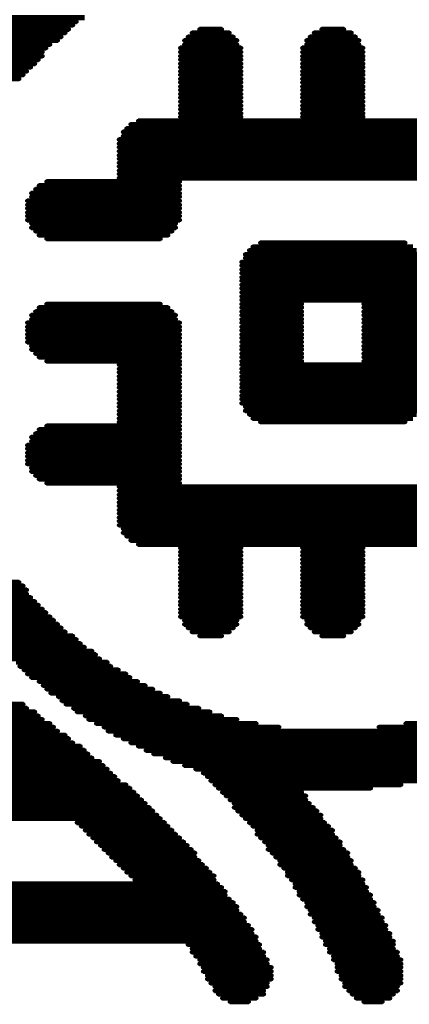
# Model space of a CAD drawing. Extents: x -0.07 to 0.95, y -0.15 to 1.54.
# Tile 9 of 19: x 0.4153 to 0.4922, y 0.4189 to 0.6135. Entities that reach past the tile are written whole.
import ezdxf

# ---------------------------------------------------------------- set-up
doc = ezdxf.new("R2010")
doc.units = 0
doc.layers.get('0').update_dxf_attribs({"linetype": 'CONTINUOUS'})
doc.layers.add('gto', color=2, linetype='CONTINUOUS')

# ---------------------------------------------------------------- blocks, each defined once
blk = doc.blocks.new('D74')
at = {"const_width": 0.0004}
blk.add_lwpolyline([(-0.0002, 0, 1), (0.0002, 0, 1)], format="xyb", close=True, dxfattribs=at)

msp = doc.modelspace()

# ---------------------------------------------------------------- linework, layer by layer
at = {"layer": 'gto', "color": 2, "const_width": 0.001}
for points in [[(0.3158, 0.6139), (0.4282, 0.6139)], [(0.3158, 0.6131), (0.4266, 0.6131)], [(0.3158, 0.6124), (0.4259, 0.6124)], [(0.3158, 0.6116), (0.4251, 0.6116)], [(0.3158, 0.6109), (0.4244, 0.6109)], [(0.4493, 0.6109), (0.4568, 0.6109)], [(0.4508, 0.6116), (0.4553, 0.6116)], [(0.4734, 0.6109), (0.4809, 0.6109)], [(0.4749, 0.6116), (0.4794, 0.6116)], [(0.3151, 0.6101), (0.4236, 0.6101)], [(0.3151, 0.6094), (0.4229, 0.6094)], [(0.3151, 0.6086), (0.4214, 0.6086)], [(0.4478, 0.6094), (0.4583, 0.6094)], [(0.4478, 0.6086), (0.4583, 0.6086)], [(0.4485, 0.6101), (0.4576, 0.6101)], [(0.4719, 0.6094), (0.4824, 0.6094)], [(0.4719, 0.6086), (0.4824, 0.6086)], [(0.4726, 0.6101), (0.4817, 0.6101)], [(0.3151, 0.6079), (0.4206, 0.6079)], [(0.3151, 0.6071), (0.4199, 0.6071)], [(0.447, 0.6079), (0.4591, 0.6079)], [(0.447, 0.6071), (0.4591, 0.6071)], [(0.4711, 0.6079), (0.4832, 0.6079)], [(0.4711, 0.6071), (0.4832, 0.6071)], [(0.3151, 0.6063), (0.4199, 0.6063)], [(0.404, 0.6048), (0.4184, 0.6048)], [(0.4048, 0.6056), (0.4191, 0.6056)], [(0.447, 0.6063), (0.4591, 0.6063)], [(0.447, 0.6056), (0.4591, 0.6056)], [(0.447, 0.6048), (0.4591, 0.6048)], [(0.4711, 0.6063), (0.4832, 0.6063)], [(0.4711, 0.6056), (0.4832, 0.6056)], [(0.4711, 0.6048), (0.4832, 0.6048)], [(0.4033, 0.6041), (0.4176, 0.6041)], [(0.4033, 0.6033), (0.4168, 0.6033)], [(0.447, 0.6041), (0.4591, 0.6041)], [(0.447, 0.6033), (0.4591, 0.6033)], [(0.4711, 0.6041), (0.4832, 0.6041)], [(0.4711, 0.6033), (0.4832, 0.6033)], [(0.4018, 0.6018), (0.4153, 0.6018)], [(0.4025, 0.6026), (0.4161, 0.6026)], [(0.447, 0.6026), (0.4591, 0.6026)], [(0.447, 0.6018), (0.4591, 0.6018)], [(0.447, 0.6011), (0.4591, 0.6011)], [(0.4711, 0.6026), (0.4832, 0.6026)], [(0.4711, 0.6018), (0.4832, 0.6018)], [(0.4711, 0.6011), (0.4832, 0.6011)], [(0.447, 0.6003), (0.4591, 0.6003)], [(0.447, 0.5996), (0.4591, 0.5996)], [(0.4711, 0.6003), (0.4832, 0.6003)], [(0.4711, 0.5996), (0.4832, 0.5996)], [(0.447, 0.5988), (0.4591, 0.5988)], [(0.447, 0.5981), (0.4591, 0.5981)], [(0.447, 0.5973), (0.4591, 0.5973)], [(0.4711, 0.5988), (0.4832, 0.5988)], [(0.4711, 0.5981), (0.4832, 0.5981)], [(0.4711, 0.5973), (0.4832, 0.5973)], [(0.447, 0.5965), (0.4591, 0.5965)], [(0.447, 0.5958), (0.4591, 0.5958)], [(0.447, 0.595), (0.4591, 0.595)], [(0.4711, 0.5965), (0.4832, 0.5965)], [(0.4711, 0.5958), (0.4832, 0.5958)], [(0.4711, 0.595), (0.4832, 0.595)], [(0.4387, 0.5935), (0.5156, 0.5935)], [(0.447, 0.5943), (0.4591, 0.5943)], [(0.4711, 0.5943), (0.4832, 0.5943)], [(0.4357, 0.5913), (0.5186, 0.5913)], [(0.4364, 0.592), (0.5179, 0.592)], [(0.4372, 0.5928), (0.5171, 0.5928)], [(0.4349, 0.5898), (0.5194, 0.5898)], [(0.4357, 0.5905), (0.5186, 0.5905)], [(0.4349, 0.589), (0.5194, 0.589)], [(0.4349, 0.5883), (0.5194, 0.5883)], [(0.4349, 0.5875), (0.5194, 0.5875)], [(0.4349, 0.5867), (0.5194, 0.5867)], [(0.4349, 0.586), (0.5194, 0.586)], [(0.4349, 0.5852), (0.5194, 0.5852)], [(0.4349, 0.5845), (0.5194, 0.5845)], [(0.4349, 0.5837), (0.5194, 0.5837)], [(0.4206, 0.5815), (0.447, 0.5815)], [(0.4349, 0.583), (0.5194, 0.583)], [(0.4349, 0.5822), (0.5194, 0.5822)], [(0.4184, 0.58), (0.447, 0.58)], [(0.4191, 0.5807), (0.447, 0.5807)], [(0.4168, 0.5777), (0.447, 0.5777)], [(0.4176, 0.5792), (0.447, 0.5792)], [(0.4176, 0.5785), (0.447, 0.5785)], [(0.4168, 0.5769), (0.447, 0.5769)], [(0.4168, 0.5762), (0.447, 0.5762)], [(0.4168, 0.5754), (0.447, 0.5754)], [(0.4168, 0.5747), (0.447, 0.5747)], [(0.4168, 0.5739), (0.447, 0.5739)], [(0.4176, 0.5732), (0.4462, 0.5732)], [(0.4176, 0.5724), (0.4462, 0.5724)], [(0.4184, 0.5717), (0.4455, 0.5717)], [(0.4191, 0.5709), (0.4447, 0.5709)], [(0.4206, 0.5702), (0.4432, 0.5702)], [(0.4606, 0.5679), (0.4937, 0.5679)], [(0.4613, 0.5686), (0.493, 0.5686)], [(0.4628, 0.5694), (0.4915, 0.5694)], [(0.4598, 0.5671), (0.4945, 0.5671)], [(0.4598, 0.5664), (0.4945, 0.5664)], [(0.4591, 0.5656), (0.4953, 0.5656)], [(0.4591, 0.5649), (0.4953, 0.5649)], [(0.4591, 0.5641), (0.4953, 0.5641)], [(0.4591, 0.5634), (0.4953, 0.5634)], [(0.4591, 0.5626), (0.4953, 0.5626)], [(0.4591, 0.5619), (0.4953, 0.5619)], [(0.4591, 0.5611), (0.4953, 0.5611)], [(0.4591, 0.5604), (0.4953, 0.5604)], [(0.4591, 0.5596), (0.4953, 0.5596)], [(0.4591, 0.5588), (0.4953, 0.5588)], [(0.4591, 0.5581), (0.4953, 0.5581)], [(0.4191, 0.5566), (0.4447, 0.5566)], [(0.4206, 0.5573), (0.4432, 0.5573)], [(0.4591, 0.5573), (0.4711, 0.5573)], [(0.4591, 0.5566), (0.4711, 0.5566)], [(0.4832, 0.5573), (0.4953, 0.5573)], [(0.4832, 0.5566), (0.4953, 0.5566)], [(0.4176, 0.5551), (0.4462, 0.5551)], [(0.4176, 0.5543), (0.4462, 0.5543)], [(0.4184, 0.5558), (0.4455, 0.5558)], [(0.4591, 0.5558), (0.4711, 0.5558)], [(0.4591, 0.5551), (0.4711, 0.5551)], [(0.4591, 0.5543), (0.4711, 0.5543)], [(0.4832, 0.5558), (0.4953, 0.5558)], [(0.4832, 0.5551), (0.4953, 0.5551)], [(0.4832, 0.5543), (0.4953, 0.5543)], [(0.4168, 0.5536), (0.447, 0.5536)], [(0.4168, 0.5528), (0.447, 0.5528)], [(0.4591, 0.5536), (0.4711, 0.5536)], [(0.4591, 0.5528), (0.4711, 0.5528)], [(0.4832, 0.5536), (0.4953, 0.5536)], [(0.4832, 0.5528), (0.4953, 0.5528)], [(0.4168, 0.5521), (0.447, 0.5521)], [(0.4168, 0.5513), (0.447, 0.5513)], [(0.4168, 0.5506), (0.447, 0.5506)], [(0.4591, 0.5521), (0.4711, 0.5521)], [(0.4591, 0.5513), (0.4711, 0.5513)], [(0.4591, 0.5506), (0.4711, 0.5506)], [(0.4832, 0.5521), (0.4953, 0.5521)], [(0.4832, 0.5513), (0.4953, 0.5513)], [(0.4832, 0.5506), (0.4953, 0.5506)], [(0.4168, 0.5498), (0.447, 0.5498)], [(0.4176, 0.549), (0.447, 0.549)], [(0.4176, 0.5483), (0.447, 0.5483)], [(0.4591, 0.5498), (0.4711, 0.5498)], [(0.4591, 0.549), (0.4711, 0.549)], [(0.4591, 0.5483), (0.4711, 0.5483)], [(0.4832, 0.5498), (0.4953, 0.5498)], [(0.4832, 0.549), (0.4953, 0.549)], [(0.4832, 0.5483), (0.4953, 0.5483)], [(0.4184, 0.5475), (0.447, 0.5475)], [(0.4191, 0.5468), (0.447, 0.5468)], [(0.4591, 0.5475), (0.4711, 0.5475)], [(0.4591, 0.5468), (0.4711, 0.5468)], [(0.4832, 0.5475), (0.4953, 0.5475)], [(0.4832, 0.5468), (0.4953, 0.5468)], [(0.4206, 0.546), (0.447, 0.546)], [(0.4349, 0.5453), (0.447, 0.5453)], [(0.4349, 0.5445), (0.447, 0.5445)], [(0.4591, 0.546), (0.4711, 0.546)], [(0.4591, 0.5453), (0.4953, 0.5453)], [(0.4591, 0.5445), (0.4953, 0.5445)], [(0.4832, 0.546), (0.4953, 0.546)], [(0.4349, 0.5438), (0.447, 0.5438)], [(0.4349, 0.543), (0.447, 0.543)], [(0.4591, 0.5438), (0.4953, 0.5438)], [(0.4591, 0.543), (0.4953, 0.543)], [(0.4349, 0.5423), (0.447, 0.5423)], [(0.4349, 0.5415), (0.447, 0.5415)], [(0.4349, 0.5408), (0.447, 0.5408)], [(0.4591, 0.5423), (0.4953, 0.5423)], [(0.4591, 0.5415), (0.4953, 0.5415)], [(0.4591, 0.5408), (0.4953, 0.5408)], [(0.4349, 0.54), (0.447, 0.54)], [(0.4349, 0.5392), (0.447, 0.5392)], [(0.4591, 0.54), (0.4953, 0.54)], [(0.4591, 0.5392), (0.4953, 0.5392)], [(0.4349, 0.5385), (0.447, 0.5385)], [(0.4349, 0.5377), (0.447, 0.5377)], [(0.4349, 0.537), (0.447, 0.537)], [(0.4591, 0.5385), (0.4953, 0.5385)], [(0.4591, 0.5377), (0.4953, 0.5377)], [(0.4598, 0.537), (0.4945, 0.537)], [(0.4349, 0.5362), (0.447, 0.5362)], [(0.4349, 0.5355), (0.447, 0.5355)], [(0.4349, 0.5347), (0.447, 0.5347)], [(0.4598, 0.5362), (0.4945, 0.5362)], [(0.4606, 0.5355), (0.4937, 0.5355)], [(0.4613, 0.5347), (0.493, 0.5347)], [(0.4206, 0.5332), (0.447, 0.5332)], [(0.4349, 0.534), (0.447, 0.534)], [(0.4628, 0.534), (0.4915, 0.534)], [(0.4176, 0.531), (0.447, 0.531)], [(0.4184, 0.5317), (0.447, 0.5317)], [(0.4191, 0.5325), (0.447, 0.5325)], [(0.4168, 0.5294), (0.447, 0.5294)], [(0.4176, 0.5302), (0.447, 0.5302)], [(0.4168, 0.5287), (0.447, 0.5287)], [(0.4168, 0.5279), (0.447, 0.5279)], [(0.4168, 0.5272), (0.447, 0.5272)], [(0.4168, 0.5264), (0.447, 0.5264)], [(0.4168, 0.5257), (0.447, 0.5257)], [(0.4176, 0.5249), (0.447, 0.5249)], [(0.4176, 0.5242), (0.447, 0.5242)], [(0.4184, 0.5234), (0.447, 0.5234)], [(0.4191, 0.5227), (0.447, 0.5227)], [(0.4206, 0.5219), (0.447, 0.5219)], [(0.4349, 0.5212), (0.5194, 0.5212)], [(0.4349, 0.5204), (0.5194, 0.5204)], [(0.4349, 0.5196), (0.5194, 0.5196)], [(0.4349, 0.5189), (0.5194, 0.5189)], [(0.4349, 0.5181), (0.5194, 0.5181)], [(0.4349, 0.5174), (0.5194, 0.5174)], [(0.4349, 0.5166), (0.5194, 0.5166)], [(0.4349, 0.5159), (0.5194, 0.5159)], [(0.4349, 0.5151), (0.5194, 0.5151)], [(0.4349, 0.5144), (0.5194, 0.5144)], [(0.4349, 0.5136), (0.5194, 0.5136)], [(0.4357, 0.5129), (0.5186, 0.5129)], [(0.4357, 0.5121), (0.5186, 0.5121)], [(0.4364, 0.5114), (0.5179, 0.5114)], [(0.4372, 0.5106), (0.5171, 0.5106)], [(0.4387, 0.5098), (0.5156, 0.5098)], [(0.447, 0.5091), (0.4591, 0.5091)], [(0.447, 0.5083), (0.4591, 0.5083)], [(0.447, 0.5076), (0.4591, 0.5076)], [(0.4711, 0.5091), (0.4832, 0.5091)], [(0.4711, 0.5083), (0.4832, 0.5083)], [(0.4711, 0.5076), (0.4832, 0.5076)], [(0.447, 0.5068), (0.4591, 0.5068)], [(0.447, 0.5061), (0.4591, 0.5061)], [(0.4711, 0.5068), (0.4832, 0.5068)], [(0.4711, 0.5061), (0.4832, 0.5061)], [(0.447, 0.5053), (0.4591, 0.5053)], [(0.447, 0.5046), (0.4591, 0.5046)], [(0.447, 0.5038), (0.4591, 0.5038)], [(0.4711, 0.5053), (0.4832, 0.5053)], [(0.4711, 0.5046), (0.4832, 0.5046)], [(0.4711, 0.5038), (0.4832, 0.5038)], [(0.4018, 0.5023), (0.4153, 0.5023)], [(0.4018, 0.5016), (0.4161, 0.5016)], [(0.447, 0.5031), (0.4591, 0.5031)], [(0.447, 0.5023), (0.4591, 0.5023)], [(0.447, 0.5016), (0.4591, 0.5016)], [(0.4711, 0.5031), (0.4832, 0.5031)], [(0.4711, 0.5023), (0.4832, 0.5023)], [(0.4711, 0.5016), (0.4832, 0.5016)], [(0.4025, 0.5008), (0.4168, 0.5008)], [(0.4033, 0.5), (0.4168, 0.5)], [(0.447, 0.5008), (0.4591, 0.5008)], [(0.447, 0.5), (0.4591, 0.5)], [(0.4711, 0.5008), (0.4832, 0.5008)], [(0.4711, 0.5), (0.4832, 0.5)], [(0.4033, 0.4993), (0.4176, 0.4993)], [(0.404, 0.4985), (0.4184, 0.4985)], [(0.4048, 0.4978), (0.4191, 0.4978)], [(0.447, 0.4993), (0.4591, 0.4993)], [(0.447, 0.4985), (0.4591, 0.4985)], [(0.447, 0.4978), (0.4591, 0.4978)], [(0.4711, 0.4993), (0.4832, 0.4993)], [(0.4711, 0.4985), (0.4832, 0.4985)], [(0.4711, 0.4978), (0.4832, 0.4978)], [(0.4055, 0.497), (0.4199, 0.497)], [(0.4055, 0.4963), (0.4206, 0.4963)], [(0.447, 0.497), (0.4591, 0.497)], [(0.447, 0.4963), (0.4591, 0.4963)], [(0.4711, 0.497), (0.4832, 0.497)], [(0.4711, 0.4963), (0.4832, 0.4963)], [(0.4063, 0.4955), (0.4214, 0.4955)], [(0.407, 0.4948), (0.4221, 0.4948)], [(0.4078, 0.494), (0.4229, 0.494)], [(0.447, 0.4955), (0.4591, 0.4955)], [(0.4478, 0.4948), (0.4583, 0.4948)], [(0.4478, 0.494), (0.4583, 0.494)], [(0.4711, 0.4955), (0.4832, 0.4955)], [(0.4719, 0.4948), (0.4824, 0.4948)], [(0.4719, 0.494), (0.4824, 0.494)], [(0.4085, 0.4933), (0.4236, 0.4933)], [(0.4085, 0.4925), (0.4244, 0.4925)], [(0.4485, 0.4933), (0.4576, 0.4933)], [(0.4493, 0.4925), (0.4568, 0.4925)], [(0.4726, 0.4933), (0.4817, 0.4933)], [(0.4734, 0.4925), (0.4809, 0.4925)], [(0.4093, 0.4917), (0.4259, 0.4917)], [(0.4101, 0.491), (0.4266, 0.491)], [(0.4108, 0.4902), (0.4274, 0.4902)], [(0.4508, 0.4917), (0.4553, 0.4917)], [(0.4749, 0.4917), (0.4794, 0.4917)], [(0.4116, 0.4895), (0.4282, 0.4895)], [(0.4123, 0.4887), (0.4297, 0.4887)], [(0.4131, 0.488), (0.4304, 0.488)], [(0.4138, 0.4872), (0.4312, 0.4872)], [(0.4146, 0.4865), (0.4327, 0.4865)], [(0.4153, 0.4857), (0.4334, 0.4857)], [(0.4161, 0.485), (0.4349, 0.485)], [(0.4168, 0.4842), (0.4364, 0.4842)], [(0.4176, 0.4835), (0.4372, 0.4835)], [(0.4191, 0.4827), (0.4387, 0.4827)], [(0.4199, 0.4819), (0.4402, 0.4819)], [(0.4206, 0.4812), (0.4417, 0.4812)], [(0.4214, 0.4804), (0.4432, 0.4804)], [(0.4229, 0.4797), (0.4447, 0.4797)], [(0.4236, 0.4789), (0.447, 0.4789)], [(0.3935, 0.4782), (0.4161, 0.4782)], [(0.3942, 0.4774), (0.4168, 0.4774)], [(0.3957, 0.4767), (0.4184, 0.4767)], [(0.4244, 0.4782), (0.4485, 0.4782)], [(0.4259, 0.4774), (0.4508, 0.4774)], [(0.4266, 0.4767), (0.453, 0.4767)], [(0.3972, 0.4759), (0.4191, 0.4759)], [(0.398, 0.4752), (0.4199, 0.4752)], [(0.3995, 0.4744), (0.4214, 0.4744)], [(0.4282, 0.4759), (0.4553, 0.4759)], [(0.4289, 0.4752), (0.4583, 0.4752)], [(0.4304, 0.4744), (0.4621, 0.4744)], [(0.4915, 0.4744), (0.5314, 0.4744)], [(0.401, 0.4737), (0.4221, 0.4737)], [(0.4018, 0.4729), (0.4229, 0.4729)], [(0.4319, 0.4737), (0.4666, 0.4737)], [(0.4327, 0.4729), (0.5314, 0.4729)], [(0.4862, 0.4737), (0.5314, 0.4737)], [(0.4033, 0.4721), (0.4244, 0.4721)], [(0.404, 0.4714), (0.4251, 0.4714)], [(0.4055, 0.4706), (0.4259, 0.4706)], [(0.4342, 0.4721), (0.5314, 0.4721)], [(0.4357, 0.4714), (0.5314, 0.4714)], [(0.4372, 0.4706), (0.5171, 0.4706)], [(0.4063, 0.4699), (0.4274, 0.4699)], [(0.4078, 0.4691), (0.4282, 0.4691)], [(0.4387, 0.4699), (0.5156, 0.4699)], [(0.4402, 0.4691), (0.5141, 0.4691)], [(0.3543, 0.4669), (0.4312, 0.4669)], [(0.4085, 0.4684), (0.4289, 0.4684)], [(0.4101, 0.4676), (0.4297, 0.4676)], [(0.4417, 0.4684), (0.5126, 0.4684)], [(0.444, 0.4676), (0.5103, 0.4676)], [(0.4455, 0.4669), (0.5088, 0.4669)], [(0.352, 0.4646), (0.4334, 0.4646)], [(0.3528, 0.4654), (0.4327, 0.4654)], [(0.3535, 0.4661), (0.4319, 0.4661)], [(0.4478, 0.4661), (0.5073, 0.4661)], [(0.45, 0.4654), (0.5073, 0.4654)], [(0.4515, 0.4646), (0.5073, 0.4646)], [(0.3505, 0.4631), (0.4349, 0.4631)], [(0.3513, 0.4639), (0.4342, 0.4639)], [(0.4523, 0.4639), (0.5073, 0.4639)], [(0.453, 0.4631), (0.5073, 0.4631)], [(0.3475, 0.4608), (0.438, 0.4608)], [(0.3482, 0.4616), (0.4372, 0.4616)], [(0.349, 0.4623), (0.4364, 0.4623)], [(0.4538, 0.4623), (0.4907, 0.4623)], [(0.4545, 0.4616), (0.4847, 0.4616)], [(0.4553, 0.4608), (0.4711, 0.4608)], [(0.346, 0.4593), (0.4395, 0.4593)], [(0.3467, 0.4601), (0.4387, 0.4601)], [(0.456, 0.4601), (0.4719, 0.4601)], [(0.4568, 0.4593), (0.4719, 0.4593)], [(0.3437, 0.4571), (0.4417, 0.4571)], [(0.3445, 0.4578), (0.441, 0.4578)], [(0.3452, 0.4586), (0.4402, 0.4586)], [(0.4576, 0.4586), (0.4726, 0.4586)], [(0.4576, 0.4578), (0.4734, 0.4578)], [(0.4583, 0.4571), (0.4741, 0.4571)], [(0.3422, 0.4556), (0.4432, 0.4556)], [(0.343, 0.4563), (0.4425, 0.4563)], [(0.4591, 0.4563), (0.4749, 0.4563)], [(0.4598, 0.4556), (0.4749, 0.4556)], [(0.4266, 0.4548), (0.444, 0.4548)], [(0.4274, 0.4541), (0.4447, 0.4541)], [(0.4282, 0.4533), (0.4455, 0.4533)], [(0.4606, 0.4548), (0.4756, 0.4548)], [(0.4613, 0.4541), (0.4764, 0.4541)], [(0.4621, 0.4533), (0.4772, 0.4533)], [(0.4289, 0.4525), (0.4462, 0.4525)], [(0.4297, 0.4518), (0.447, 0.4518)], [(0.4304, 0.451), (0.4478, 0.451)], [(0.4621, 0.4525), (0.4772, 0.4525)], [(0.4628, 0.4518), (0.4779, 0.4518)], [(0.4636, 0.451), (0.4787, 0.451)], [(0.4312, 0.4503), (0.4485, 0.4503)], [(0.4319, 0.4495), (0.4493, 0.4495)], [(0.4643, 0.4503), (0.4787, 0.4503)], [(0.4643, 0.4495), (0.4794, 0.4495)], [(0.4327, 0.4488), (0.45, 0.4488)], [(0.4334, 0.448), (0.45, 0.448)], [(0.4342, 0.4473), (0.4508, 0.4473)], [(0.4651, 0.4488), (0.4802, 0.4488)], [(0.4658, 0.448), (0.4802, 0.448)], [(0.4666, 0.4473), (0.4809, 0.4473)], [(0.4349, 0.4465), (0.4515, 0.4465)], [(0.4357, 0.4458), (0.4523, 0.4458)], [(0.4666, 0.4465), (0.4809, 0.4465)], [(0.4674, 0.4458), (0.4817, 0.4458)], [(0.4364, 0.445), (0.453, 0.445)], [(0.4372, 0.4443), (0.4538, 0.4443)], [(0.438, 0.4435), (0.4538, 0.4435)], [(0.4681, 0.445), (0.4824, 0.445)], [(0.4681, 0.4443), (0.4824, 0.4443)], [(0.4689, 0.4435), (0.4832, 0.4435)], [(0.3301, 0.442), (0.4553, 0.442)], [(0.3309, 0.4427), (0.4545, 0.4427)], [(0.4696, 0.4427), (0.4832, 0.4427)], [(0.4696, 0.442), (0.4839, 0.442)], [(0.3286, 0.4397), (0.4568, 0.4397)], [(0.3294, 0.4412), (0.456, 0.4412)], [(0.3294, 0.4405), (0.456, 0.4405)], [(0.4704, 0.4412), (0.4839, 0.4412)], [(0.4704, 0.4405), (0.4847, 0.4405)], [(0.4711, 0.4397), (0.4847, 0.4397)], [(0.3271, 0.4382), (0.4583, 0.4382)], [(0.3271, 0.4375), (0.4583, 0.4375)], [(0.3279, 0.439), (0.4576, 0.439)], [(0.4719, 0.439), (0.4854, 0.439)], [(0.4719, 0.4382), (0.4854, 0.4382)], [(0.4726, 0.4375), (0.4862, 0.4375)], [(0.3256, 0.436), (0.4598, 0.436)], [(0.3264, 0.4367), (0.4591, 0.4367)], [(0.4726, 0.4367), (0.4862, 0.4367)], [(0.4734, 0.436), (0.487, 0.436)], [(0.3241, 0.4337), (0.4613, 0.4337)], [(0.3249, 0.4345), (0.4606, 0.4345)], [(0.3256, 0.4352), (0.4598, 0.4352)], [(0.4734, 0.4352), (0.487, 0.4352)], [(0.4741, 0.4345), (0.4877, 0.4345)], [(0.4741, 0.4337), (0.4877, 0.4337)], [(0.3234, 0.4322), (0.4621, 0.4322)], [(0.3241, 0.4329), (0.4613, 0.4329)], [(0.4749, 0.4329), (0.4885, 0.4329)], [(0.4749, 0.4322), (0.4885, 0.4322)], [(0.3234, 0.4314), (0.4621, 0.4314)], [(0.4485, 0.4307), (0.4628, 0.4307)], [(0.4493, 0.4299), (0.4628, 0.4299)], [(0.4756, 0.4314), (0.4892, 0.4314)], [(0.4756, 0.4307), (0.4892, 0.4307)], [(0.4764, 0.4299), (0.4892, 0.4299)], [(0.4493, 0.4292), (0.4636, 0.4292)], [(0.45, 0.4284), (0.4636, 0.4284)], [(0.4508, 0.4277), (0.4643, 0.4277)], [(0.4764, 0.4292), (0.49, 0.4292)], [(0.4772, 0.4284), (0.49, 0.4284)], [(0.4772, 0.4277), (0.4907, 0.4277)], [(0.4508, 0.4269), (0.4643, 0.4269)], [(0.4515, 0.4262), (0.4651, 0.4262)], [(0.4779, 0.4269), (0.4907, 0.4269)], [(0.4779, 0.4262), (0.4907, 0.4262)], [(0.4515, 0.4254), (0.4651, 0.4254)], [(0.4523, 0.4246), (0.4651, 0.4246)], [(0.4523, 0.4239), (0.4651, 0.4239)], [(0.4779, 0.4254), (0.4907, 0.4254)], [(0.4787, 0.4246), (0.4907, 0.4246)], [(0.4787, 0.4239), (0.4907, 0.4239)], [(0.453, 0.4231), (0.4643, 0.4231)], [(0.4538, 0.4224), (0.4643, 0.4224)], [(0.4794, 0.4231), (0.4907, 0.4231)], [(0.4794, 0.4224), (0.49, 0.4224)], [(0.4538, 0.4216), (0.4636, 0.4216)], [(0.4545, 0.4209), (0.4636, 0.4209)], [(0.4553, 0.4201), (0.4621, 0.4201)], [(0.4802, 0.4216), (0.49, 0.4216)], [(0.4809, 0.4209), (0.4892, 0.4209)], [(0.4817, 0.4201), (0.4885, 0.4201)], [(0.4568, 0.4194), (0.4606, 0.4194)], [(0.4832, 0.4194), (0.487, 0.4194)]]:
    msp.add_lwpolyline(points, dxfattribs=at)

# ---------------------------------------------------------------- block references
at = {"layer": 'gto'}
for p in [(0.4266, 0.6131), (0.4244, 0.6109), (0.4251, 0.6116), (0.4259, 0.6124), (0.4493, 0.6109), (0.4508, 0.6116), (0.4553, 0.6116), (0.4568, 0.6109), (0.4734, 0.6109), (0.4749, 0.6116), (0.4794, 0.6116), (0.4809, 0.6109), (0.4229, 0.6094), (0.4236, 0.6101), (0.4478, 0.6094), (0.4485, 0.6101), (0.4576, 0.6101), (0.4583, 0.6094), (0.4719, 0.6094), (0.4726, 0.6101), (0.4817, 0.6101), (0.4824, 0.6094), (0.4199, 0.6071), (0.4206, 0.6079), (0.4214, 0.6086), (0.447, 0.6079), (0.447, 0.6071), (0.4478, 0.6086), (0.4583, 0.6086), (0.4591, 0.6079), (0.4591, 0.6071), (0.4711, 0.6079), (0.4711, 0.6071), (0.4719, 0.6086), (0.4824, 0.6086), (0.4832, 0.6079), (0.4832, 0.6071), (0.4191, 0.6056), (0.4199, 0.6063), (0.447, 0.6063), (0.447, 0.6056), (0.4591, 0.6063), (0.4591, 0.6056), (0.4711, 0.6063), (0.4711, 0.6056), (0.4832, 0.6063), (0.4832, 0.6056), (0.4168, 0.6033), (0.4176, 0.6041), (0.4184, 0.6048), (0.447, 0.6048), (0.447, 0.6041), (0.447, 0.6033), (0.4591, 0.6048), (0.4591, 0.6041), (0.4591, 0.6033), (0.4711, 0.6048), (0.4711, 0.6041), (0.4711, 0.6033), (0.4832, 0.6048), (0.4832, 0.6041), (0.4832, 0.6033), (0.4153, 0.6018), (0.4161, 0.6026), (0.447, 0.6026), (0.447, 0.6018), (0.447, 0.6011), (0.4591, 0.6026), (0.4591, 0.6018), (0.4591, 0.6011), (0.4711, 0.6026), (0.4711, 0.6018), (0.4711, 0.6011), (0.4832, 0.6026), (0.4832, 0.6018), (0.4832, 0.6011), (0.447, 0.6003), (0.447, 0.5996), (0.4591, 0.6003), (0.4591, 0.5996), (0.4711, 0.6003), (0.4711, 0.5996), (0.4832, 0.6003), (0.4832, 0.5996), (0.447, 0.5988), (0.447, 0.5981), (0.447, 0.5973), (0.4591, 0.5988), (0.4591, 0.5981), (0.4591, 0.5973), (0.4711, 0.5988), (0.4711, 0.5981), (0.4711, 0.5973), (0.4832, 0.5988), (0.4832, 0.5981), (0.4832, 0.5973), (0.447, 0.5965), (0.447, 0.5958), (0.4591, 0.5965), (0.4591, 0.5958), (0.4711, 0.5965), (0.4711, 0.5958), (0.4832, 0.5965), (0.4832, 0.5958), (0.4387, 0.5935), (0.447, 0.595), (0.447, 0.5943), (0.4591, 0.595), (0.4591, 0.5943), (0.4711, 0.595), (0.4711, 0.5943), (0.4832, 0.595), (0.4832, 0.5943), (0.4357, 0.5913), (0.4364, 0.592), (0.4372, 0.5928), (0.4349, 0.5898), (0.4357, 0.5905), (0.4349, 0.589), (0.4349, 0.5883), (0.4349, 0.5875), (0.4349, 0.5867), (0.4349, 0.586), (0.4349, 0.5852), (0.4349, 0.5845), (0.4349, 0.5837), (0.4206, 0.5815), (0.4349, 0.583), (0.4349, 0.5822), (0.447, 0.5815), (0.4184, 0.58), (0.4191, 0.5807), (0.447, 0.5807), (0.447, 0.58), (0.4168, 0.5777), (0.4176, 0.5792), (0.4176, 0.5785), (0.447, 0.5792), (0.447, 0.5785), (0.447, 0.5777), (0.4168, 0.5769), (0.4168, 0.5762), (0.447, 0.5769), (0.447, 0.5762), (0.4168, 0.5754), (0.4168, 0.5747), (0.4168, 0.5739), (0.447, 0.5754), (0.447, 0.5747), (0.447, 0.5739), (0.4176, 0.5732), (0.4176, 0.5724), (0.4462, 0.5732), (0.4462, 0.5724), (0.4184, 0.5717), (0.4191, 0.5709), (0.4206, 0.5702), (0.4432, 0.5702), (0.4447, 0.5709), (0.4455, 0.5717), (0.4606, 0.5679), (0.4613, 0.5686), (0.4628, 0.5694), (0.4915, 0.5694), (0.4598, 0.5671), (0.4598, 0.5664), (0.4591, 0.5656), (0.4591, 0.5649), (0.4591, 0.5641), (0.4591, 0.5634), (0.4591, 0.5626), (0.4591, 0.5619), (0.4591, 0.5611), (0.4591, 0.5604), (0.4591, 0.5596), (0.4591, 0.5588), (0.4191, 0.5566), (0.4206, 0.5573), (0.4432, 0.5573), (0.4447, 0.5566), (0.4591, 0.5581), (0.4591, 0.5573), (0.4591, 0.5566), (0.4711, 0.5573), (0.4711, 0.5566), (0.4832, 0.5573), (0.4832, 0.5566), (0.4176, 0.5551), (0.4176, 0.5543), (0.4184, 0.5558), (0.4455, 0.5558), (0.4462, 0.5551), (0.4462, 0.5543), (0.4591, 0.5558), (0.4591, 0.5551), (0.4591, 0.5543), (0.4711, 0.5558), (0.4711, 0.5551), (0.4711, 0.5543), (0.4832, 0.5558), (0.4832, 0.5551), (0.4832, 0.5543), (0.4168, 0.5536), (0.4168, 0.5528), (0.447, 0.5536), (0.447, 0.5528), (0.4591, 0.5536), (0.4591, 0.5528), (0.4711, 0.5536), (0.4711, 0.5528), (0.4832, 0.5536), (0.4832, 0.5528), (0.4168, 0.5521), (0.4168, 0.5513), (0.4168, 0.5506), (0.447, 0.5521), (0.447, 0.5513), (0.447, 0.5506), (0.4591, 0.5521), (0.4591, 0.5513), (0.4591, 0.5506), (0.4711, 0.5521), (0.4711, 0.5513), (0.4711, 0.5506), (0.4832, 0.5521), (0.4832, 0.5513), (0.4832, 0.5506), (0.4168, 0.5498), (0.4176, 0.549), (0.447, 0.5498), (0.447, 0.549), (0.4591, 0.5498), (0.4591, 0.549), (0.4711, 0.5498), (0.4711, 0.549), (0.4832, 0.5498), (0.4832, 0.549), (0.4176, 0.5483), (0.4184, 0.5475), (0.4191, 0.5468), (0.447, 0.5483), (0.447, 0.5475), (0.447, 0.5468), (0.4591, 0.5483), (0.4591, 0.5475), (0.4591, 0.5468), (0.4711, 0.5483), (0.4711, 0.5475), (0.4711, 0.5468), (0.4832, 0.5483), (0.4832, 0.5475), (0.4832, 0.5468), (0.4206, 0.546), (0.4349, 0.5453), (0.4349, 0.5445), (0.447, 0.546), (0.447, 0.5453), (0.447, 0.5445), (0.4591, 0.546), (0.4591, 0.5453), (0.4591, 0.5445), (0.4711, 0.546), (0.4832, 0.546), (0.4349, 0.5438), (0.4349, 0.543), (0.447, 0.5438), (0.447, 0.543), (0.4591, 0.5438), (0.4591, 0.543), (0.4349, 0.5423), (0.4349, 0.5415), (0.4349, 0.5408), (0.447, 0.5423), (0.447, 0.5415), (0.447, 0.5408), (0.4591, 0.5423), (0.4591, 0.5415), (0.4591, 0.5408), (0.4349, 0.54), (0.4349, 0.5392), (0.447, 0.54), (0.447, 0.5392), (0.4591, 0.54), (0.4591, 0.5392), (0.4349, 0.5385), (0.4349, 0.5377), (0.4349, 0.537), (0.447, 0.5385), (0.447, 0.5377), (0.447, 0.537), (0.4591, 0.5385), (0.4591, 0.5377), (0.4598, 0.537), (0.4349, 0.5362), (0.4349, 0.5355), (0.447, 0.5362), (0.447, 0.5355), (0.4598, 0.5362), (0.4606, 0.5355), (0.4206, 0.5332), (0.4349, 0.5347), (0.4349, 0.534), (0.447, 0.5347), (0.447, 0.534), (0.447, 0.5332), (0.4613, 0.5347), (0.4628, 0.534), (0.4915, 0.534), (0.4176, 0.531), (0.4184, 0.5317), (0.4191, 0.5325), (0.447, 0.5325), (0.447, 0.5317), (0.447, 0.531), (0.4168, 0.5294), (0.4176, 0.5302), (0.447, 0.5302), (0.447, 0.5294), (0.4168, 0.5287), (0.4168, 0.5279), (0.4168, 0.5272), (0.447, 0.5287), (0.447, 0.5279), (0.447, 0.5272), (0.4168, 0.5264), (0.4168, 0.5257), (0.447, 0.5264), (0.447, 0.5257), (0.4176, 0.5249), (0.4176, 0.5242), (0.4184, 0.5234), (0.447, 0.5249), (0.447, 0.5242), (0.447, 0.5234), (0.4191, 0.5227), (0.4206, 0.5219), (0.4349, 0.5212), (0.447, 0.5227), (0.447, 0.5219), (0.4349, 0.5204), (0.4349, 0.5196), (0.4349, 0.5189), (0.4349, 0.5181), (0.4349, 0.5174), (0.4349, 0.5166), (0.4349, 0.5159), (0.4349, 0.5151), (0.4349, 0.5144), (0.4349, 0.5136), (0.4357, 0.5129), (0.4357, 0.5121), (0.4364, 0.5114), (0.4372, 0.5106), (0.4387, 0.5098), (0.447, 0.5091), (0.447, 0.5083), (0.447, 0.5076), (0.4591, 0.5091), (0.4591, 0.5083), (0.4591, 0.5076), (0.4711, 0.5091), (0.4711, 0.5083), (0.4711, 0.5076), (0.4832, 0.5091), (0.4832, 0.5083), (0.4832, 0.5076), (0.447, 0.5068), (0.447, 0.5061), (0.4591, 0.5068), (0.4591, 0.5061), (0.4711, 0.5068), (0.4711, 0.5061), (0.4832, 0.5068), (0.4832, 0.5061), (0.447, 0.5053), (0.447, 0.5046), (0.447, 0.5038), (0.4591, 0.5053), (0.4591, 0.5046), (0.4591, 0.5038), (0.4711, 0.5053), (0.4711, 0.5046), (0.4711, 0.5038), (0.4832, 0.5053), (0.4832, 0.5046), (0.4832, 0.5038), (0.4153, 0.5023), (0.447, 0.5031), (0.447, 0.5023), (0.4591, 0.5031), (0.4591, 0.5023), (0.4711, 0.5031), (0.4711, 0.5023), (0.4832, 0.5031), (0.4832, 0.5023), (0.4161, 0.5016), (0.4168, 0.5008), (0.4168, 0.5), (0.447, 0.5016), (0.447, 0.5008), (0.447, 0.5), (0.4591, 0.5016), (0.4591, 0.5008), (0.4591, 0.5), (0.4711, 0.5016), (0.4711, 0.5008), (0.4711, 0.5), (0.4832, 0.5016), (0.4832, 0.5008), (0.4832, 0.5), (0.4176, 0.4993), (0.4184, 0.4985), (0.4191, 0.4978), (0.447, 0.4993), (0.447, 0.4985), (0.447, 0.4978), (0.4591, 0.4993), (0.4591, 0.4985), (0.4591, 0.4978), (0.4711, 0.4993), (0.4711, 0.4985), (0.4711, 0.4978), (0.4832, 0.4993), (0.4832, 0.4985), (0.4832, 0.4978), (0.4199, 0.497), (0.4206, 0.4963), (0.447, 0.497), (0.447, 0.4963), (0.4591, 0.497), (0.4591, 0.4963), (0.4711, 0.497), (0.4711, 0.4963), (0.4832, 0.497), (0.4832, 0.4963), (0.4214, 0.4955), (0.4221, 0.4948), (0.4229, 0.494), (0.447, 0.4955), (0.4478, 0.4948), (0.4478, 0.494), (0.4583, 0.4948), (0.4583, 0.494), (0.4591, 0.4955), (0.4711, 0.4955), (0.4719, 0.4948), (0.4719, 0.494), (0.4824, 0.4948), (0.4824, 0.494), (0.4832, 0.4955), (0.4236, 0.4933), (0.4244, 0.4925), (0.4485, 0.4933), (0.4493, 0.4925), (0.4568, 0.4925), (0.4576, 0.4933), (0.4726, 0.4933), (0.4734, 0.4925), (0.4809, 0.4925), (0.4817, 0.4933), (0.4259, 0.4917), (0.4266, 0.491), (0.4274, 0.4902), (0.4508, 0.4917), (0.4553, 0.4917), (0.4749, 0.4917), (0.4794, 0.4917), (0.4282, 0.4895), (0.4297, 0.4887), (0.4304, 0.488), (0.4312, 0.4872), (0.4327, 0.4865), (0.4153, 0.4857), (0.4161, 0.485), (0.4168, 0.4842), (0.4334, 0.4857), (0.4349, 0.485), (0.4364, 0.4842), (0.4176, 0.4835), (0.4191, 0.4827), (0.4372, 0.4835), (0.4387, 0.4827), (0.4199, 0.4819), (0.4206, 0.4812), (0.4214, 0.4804), (0.4402, 0.4819), (0.4417, 0.4812), (0.4432, 0.4804), (0.4229, 0.4797), (0.4236, 0.4789), (0.4447, 0.4797), (0.447, 0.4789), (0.4161, 0.4782), (0.4168, 0.4774), (0.4184, 0.4767), (0.4244, 0.4782), (0.4259, 0.4774), (0.4266, 0.4767), (0.4485, 0.4782), (0.4508, 0.4774), (0.453, 0.4767), (0.4191, 0.4759), (0.4199, 0.4752), (0.4282, 0.4759), (0.4289, 0.4752), (0.4553, 0.4759), (0.4583, 0.4752), (0.4214, 0.4744), (0.4221, 0.4737), (0.4229, 0.4729), (0.4304, 0.4744), (0.4319, 0.4737), (0.4327, 0.4729), (0.4621, 0.4744), (0.4666, 0.4737), (0.4862, 0.4737), (0.4915, 0.4744), (0.4244, 0.4721), (0.4251, 0.4714), (0.4259, 0.4706), (0.4342, 0.4721), (0.4357, 0.4714), (0.4372, 0.4706), (0.4274, 0.4699), (0.4282, 0.4691), (0.4387, 0.4699), (0.4402, 0.4691), (0.4289, 0.4684), (0.4297, 0.4676), (0.4312, 0.4669), (0.4417, 0.4684), (0.444, 0.4676), (0.4455, 0.4669), (0.4319, 0.4661), (0.4327, 0.4654), (0.4478, 0.4661), (0.45, 0.4654), (0.4334, 0.4646), (0.4342, 0.4639), (0.4349, 0.4631), (0.4515, 0.4646), (0.4523, 0.4639), (0.453, 0.4631), (0.4364, 0.4623), (0.4372, 0.4616), (0.4538, 0.4623), (0.4545, 0.4616), (0.4847, 0.4616), (0.4907, 0.4623), (0.438, 0.4608), (0.4387, 0.4601), (0.4395, 0.4593), (0.4553, 0.4608), (0.456, 0.4601), (0.4568, 0.4593), (0.4711, 0.4608), (0.4719, 0.4601), (0.4719, 0.4593), (0.4402, 0.4586), (0.441, 0.4578), (0.4417, 0.4571), (0.4576, 0.4586), (0.4576, 0.4578), (0.4583, 0.4571), (0.4726, 0.4586), (0.4734, 0.4578), (0.4741, 0.4571), (0.4425, 0.4563), (0.4432, 0.4556), (0.4591, 0.4563), (0.4598, 0.4556), (0.4749, 0.4563), (0.4749, 0.4556), (0.4266, 0.4548), (0.4274, 0.4541), (0.4282, 0.4533), (0.444, 0.4548), (0.4447, 0.4541), (0.4455, 0.4533), (0.4606, 0.4548), (0.4613, 0.4541), (0.4621, 0.4533), (0.4756, 0.4548), (0.4764, 0.4541), (0.4772, 0.4533), (0.4289, 0.4525), (0.4297, 0.4518), (0.4462, 0.4525), (0.447, 0.4518), (0.4621, 0.4525), (0.4628, 0.4518), (0.4772, 0.4525), (0.4779, 0.4518), (0.4304, 0.451), (0.4312, 0.4503), (0.4319, 0.4495), (0.4478, 0.451), (0.4485, 0.4503), (0.4493, 0.4495), (0.4636, 0.451), (0.4643, 0.4503), (0.4643, 0.4495), (0.4787, 0.451), (0.4787, 0.4503), (0.4794, 0.4495), (0.4327, 0.4488), (0.4334, 0.448), (0.4342, 0.4473), (0.45, 0.4488), (0.45, 0.448), (0.4508, 0.4473), (0.4651, 0.4488), (0.4658, 0.448), (0.4666, 0.4473), (0.4802, 0.4488), (0.4802, 0.448), (0.4809, 0.4473), (0.4349, 0.4465), (0.4357, 0.4458), (0.4515, 0.4465), (0.4523, 0.4458), (0.4666, 0.4465), (0.4674, 0.4458), (0.4809, 0.4465), (0.4817, 0.4458), (0.4364, 0.445), (0.4372, 0.4443), (0.438, 0.4435), (0.453, 0.445), (0.4538, 0.4443), (0.4538, 0.4435), (0.4681, 0.445), (0.4681, 0.4443), (0.4689, 0.4435), (0.4824, 0.445), (0.4824, 0.4443), (0.4832, 0.4435), (0.4545, 0.4427), (0.4553, 0.442), (0.4696, 0.4427), (0.4696, 0.442), (0.4832, 0.4427), (0.4839, 0.442), (0.456, 0.4412), (0.456, 0.4405), (0.4568, 0.4397), (0.4704, 0.4412), (0.4704, 0.4405), (0.4711, 0.4397), (0.4839, 0.4412), (0.4847, 0.4405), (0.4847, 0.4397), (0.4576, 0.439), (0.4583, 0.4382), (0.4583, 0.4375), (0.4719, 0.439), (0.4719, 0.4382), (0.4726, 0.4375), (0.4854, 0.439), (0.4854, 0.4382), (0.4862, 0.4375), (0.4591, 0.4367), (0.4598, 0.436), (0.4726, 0.4367), (0.4734, 0.436), (0.4862, 0.4367), (0.487, 0.436), (0.4598, 0.4352), (0.4606, 0.4345), (0.4613, 0.4337), (0.4734, 0.4352), (0.4741, 0.4345), (0.4741, 0.4337), (0.487, 0.4352), (0.4877, 0.4345), (0.4877, 0.4337), (0.4613, 0.4329), (0.4621, 0.4322), (0.4749, 0.4329), (0.4749, 0.4322), (0.4885, 0.4329), (0.4885, 0.4322), (0.4485, 0.4307), (0.4493, 0.4299), (0.4621, 0.4314), (0.4628, 0.4307), (0.4628, 0.4299), (0.4756, 0.4314), (0.4756, 0.4307), (0.4764, 0.4299), (0.4892, 0.4314), (0.4892, 0.4307), (0.4892, 0.4299), (0.4493, 0.4292), (0.45, 0.4284), (0.4636, 0.4292), (0.4636, 0.4284), (0.4764, 0.4292), (0.4772, 0.4284), (0.49, 0.4292), (0.49, 0.4284), (0.4508, 0.4277), (0.4508, 0.4269), (0.4515, 0.4262), (0.4643, 0.4277), (0.4643, 0.4269), (0.4651, 0.4262), (0.4772, 0.4277), (0.4779, 0.4269), (0.4779, 0.4262), (0.4907, 0.4277), (0.4907, 0.4269), (0.4907, 0.4262), (0.4515, 0.4254), (0.4523, 0.4246), (0.4523, 0.4239), (0.4651, 0.4254), (0.4651, 0.4246), (0.4651, 0.4239), (0.4779, 0.4254), (0.4787, 0.4246), (0.4787, 0.4239), (0.4907, 0.4254), (0.4907, 0.4246), (0.4907, 0.4239), (0.453, 0.4231), (0.4538, 0.4224), (0.4643, 0.4231), (0.4643, 0.4224), (0.4794, 0.4231), (0.4794, 0.4224), (0.49, 0.4224), (0.4907, 0.4231), (0.4538, 0.4216), (0.4545, 0.4209), (0.4553, 0.4201), (0.4621, 0.4201), (0.4636, 0.4216), (0.4636, 0.4209), (0.4802, 0.4216), (0.4809, 0.4209), (0.4817, 0.4201), (0.4885, 0.4201), (0.4892, 0.4209), (0.49, 0.4216), (0.4568, 0.4194), (0.4606, 0.4194), (0.4832, 0.4194), (0.487, 0.4194)]:
    msp.add_blockref('D74', p, dxfattribs=at)

doc.saveas('drawing.dxf')
